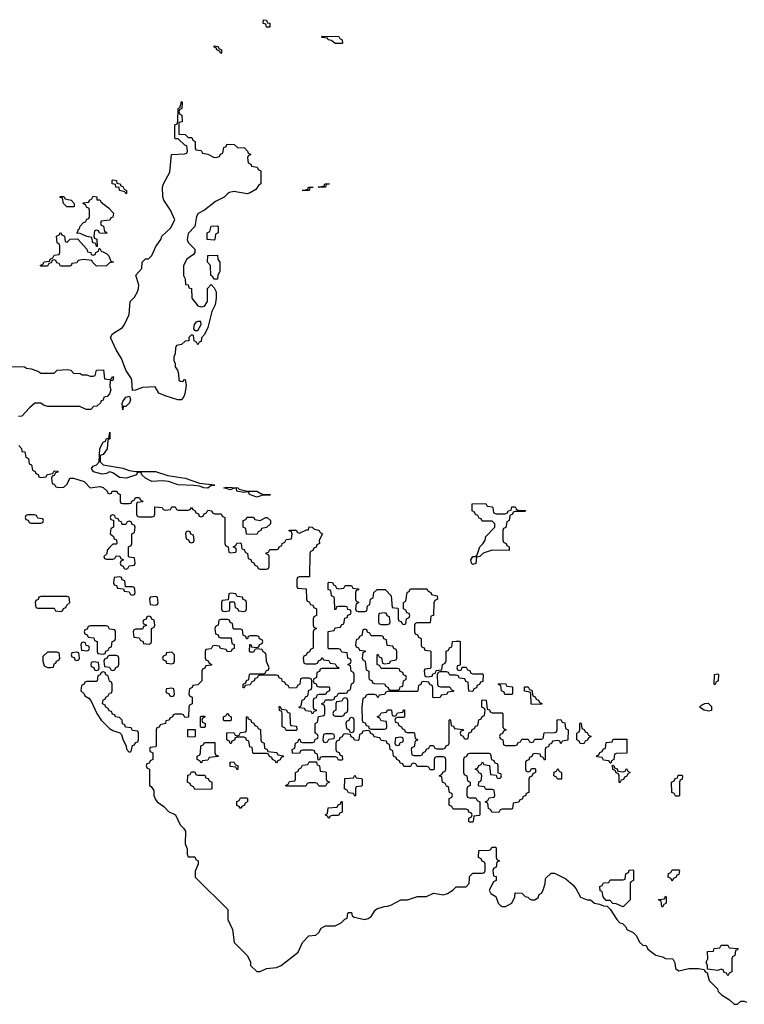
# Model space of a CAD drawing. Header units: inches. Extents: x 2777885 to 2884230, y 684484 to 829189.
# Tile 196 of 239: x 2857420 to 2861851, y 809232 to 815254. Entities that reach past the tile are written whole.
import ezdxf

# ---------------------------------------------------------------- set-up
doc = ezdxf.new("R2010")
doc.units = ezdxf.units.IN
doc.header["$MEASUREMENT"] = 0
for name, color, linetype in [('C8850', 7, 'Continuous'), ('C8851', 7, 'Continuous'), ('C8860', 7, 'Continuous'), ('C8861', 7, 'Continuous')]:
    doc.layers.add(name, color=color, linetype=linetype)

msp = doc.modelspace()

# ---------------------------------------------------------------- linework, layer by layer
at = {"layer": 'C8850', "color": 6}
msp.add_lwpolyline([(2858504.1, 810000), (2858692.7, 809812.7), (2858692, 809750), (2858722, 809690), (2858732, 809610), (2858811.3, 809531.3), (2858831.6, 809491.6), (2858832, 809470), (2858870, 809432), (2858890, 809432), (2858930, 809452), (2858990, 809458), (2859018, 809470), (2859122, 809550), (2859149.1, 809610.9), (2859189, 809651), (2859230, 809654), (2859248.4, 809671.6), (2859263.1, 809696.9), (2859290, 809712), (2859350, 809712), (2859386, 809730), (2859407.3, 809752.7), (2859422, 809758), (2859426, 809790), (2859430, 809794), (2859450, 809794), (2859452.7, 809772.7), (2859464.7, 809764.7), (2859530, 809751), (2859550, 809756), (2859568.7, 809770), (2859592.9, 809807.1), (2859604.7, 809815.3), (2859648.9, 809831.1), (2859670, 809831.3), (2859690, 809838), (2859750, 809871.3), (2859791.6, 809871.6), (2859851.6, 809891.6), (2859908.4, 809891.6), (2859950, 809912), (2860000, 809902.6)], dxfattribs=at)
at = {"layer": 'C8851', "color": 6}
for points in [[(2858950, 815208.7), (2858929.3, 815209.3), (2858926, 815226), (2858908, 815230), (2858910, 815254), (2858930, 815251.3), (2858934, 815234), (2858950, 815232)], [(2859390, 815108), (2859348.9, 815108.9), (2859327.3, 815127.3), (2859306, 815130), (2859302, 815142), (2859270, 815146), (2859266, 815150), (2859270, 815154), (2859371.1, 815151.1), (2859378, 815138), (2859392, 815130), (2859394, 815110)], [(2858650, 815048), (2858642, 815062), (2858626, 815070), (2858622, 815082), (2858610, 815086), (2858610, 815094), (2858634, 815090), (2858638, 815078), (2858654, 815070), (2858654, 815050)], [(2858610, 814412), (2858627.3, 814412.7), (2858642, 814418), (2858648, 814432), (2858662, 814438), (2858668.4, 814471.6), (2858682, 814478), (2858687.3, 814492.7), (2858731.6, 814491.6), (2858752.7, 814472.7), (2858794, 814470), (2858814, 814450), (2858818, 814438), (2858834, 814430), (2858818, 814422), (2858814, 814410), (2858818, 814378), (2858834, 814370), (2858838, 814358), (2858871.6, 814351.6), (2858878, 814338), (2858894, 814330), (2858894, 814250), (2858879.6, 814240.4), (2858863.6, 814216.4), (2858830, 814195.3), (2858810, 814189.3), (2858730, 814202.7), (2858703.8, 814196.2), (2858690, 814189.2), (2858670, 814169), (2858617.5, 814142.5), (2858550.3, 814089.7), (2858510.5, 814069.5), (2858501, 814050), (2858490.7, 813989.3), (2858450, 813946), (2858444.7, 813910), (2858450.7, 813890.7), (2858491, 813850), (2858491.3, 813830), (2858482, 813818), (2858442, 813790), (2858422, 813750), (2858422, 813690), (2858431.3, 813670), (2858434, 813634), (2858450, 813632), (2858454, 813614), (2858471.3, 813610), (2858472, 813550), (2858510, 813504.7), (2858530, 813498), (2858550, 813502), (2858568.7, 813530), (2858569, 813610), (2858590, 813634), (2858610, 813614), (2858621, 813590), (2858621, 813550), (2858614.8, 813510), (2858594, 813470), (2858570.9, 813370.9), (2858550, 813328), (2858531.3, 813308.7), (2858530, 813286), (2858518, 813282), (2858510, 813266), (2858502, 813282), (2858486, 813290), (2858482, 813322), (2858470, 813326), (2858454, 813310), (2858454, 813290), (2858432.7, 813287.3), (2858410, 813268), (2858378, 813262), (2858372.7, 813247.3), (2858371.6, 813211.6), (2858362, 813190), (2858362, 813170), (2858370.9, 813150.9), (2858371.3, 813130), (2858384.7, 813110), (2858392, 813088), (2858394, 813050), (2858403.6, 813043.6), (2858418, 813042), (2858427.3, 813052.7), (2858432.7, 813052.7), (2858438, 813018), (2858430, 812966), (2858424.7, 812950), (2858410, 812929.6), (2858388, 812930), (2858310, 812952.7), (2858270, 812969.3), (2858248, 813008), (2858170, 813003.7), (2858128, 812988), (2858110, 812986), (2858106, 813050), (2858101.5, 813061.5), (2858069.5, 813109.5), (2858042, 813182), (2858010, 813234), (2857976, 813310), (2857987.2, 813332.8), (2858047.9, 813372.1), (2858060.9, 813390), (2858089.2, 813450), (2858095.3, 813530), (2858122.7, 813557.3), (2858141.2, 813590), (2858146, 813610), (2858149.2, 813630), (2858129.5, 813690.5), (2858167.3, 813732.7), (2858168.7, 813771.3), (2858189.1, 813790.9), (2858208, 813792), (2858228.4, 813811.6), (2858252.5, 813867.5), (2858284, 813910), (2858289.4, 813930.6), (2858341.2, 813978.8), (2858369, 814030), (2858341.2, 814090), (2858302, 814150), (2858295.3, 814170), (2858294, 814230), (2858299, 814250), (2858338, 814322), (2858348, 814430), (2858427.3, 814432.7), (2858442, 814438), (2858446, 814450), (2858442, 814482), (2858430, 814486), (2858390, 814526), (2858370, 814526), (2858368, 814530), (2858368, 814610), (2858382, 814618), (2858388, 814632), (2858388.7, 814710), (2858402, 814718), (2858410, 814754), (2858414, 814750), (2858411.3, 814710), (2858398, 814702), (2858394, 814690), (2858398, 814678), (2858412, 814670), (2858414, 814630), (2858394, 814626), (2858394, 814554), (2858431.3, 814551.3), (2858450, 814534), (2858472.7, 814532.7), (2858478, 814518), (2858494, 814510), (2858494, 814470), (2858498, 814458), (2858530, 814454), (2858538, 814438), (2858570, 814432)], [(2858070, 814188), (2858062, 814202), (2858029.3, 814209.3), (2858027.3, 814227.3), (2858008, 814230), (2858006, 814246), (2857986, 814250), (2857986, 814270), (2857990, 814274), (2858012, 814270), (2858014, 814254), (2858034, 814250), (2858038, 814238), (2858050, 814234), (2858058, 814218), (2858074, 814210), (2858074, 814190)], [(2859290, 814229.5), (2859246, 814230), (2859282, 814238), (2859286, 814250), (2859314, 814250), (2859294, 814246)], [(2859190, 814209.3), (2859148, 814210), (2859182, 814218), (2859186, 814230), (2859214, 814230), (2859194, 814226)], [(2857750, 814108.7), (2857708, 814110), (2857688, 814130), (2857682, 814162), (2857667.3, 814167.3), (2857667.3, 814172.7), (2857690, 814172), (2857698, 814158), (2857734, 814150), (2857754, 814130), (2857754, 814110)], [(2857950, 813946), (2857908, 813948), (2857902, 813962), (2857890, 813966), (2857878, 813962), (2857874, 813930), (2857878, 813918), (2857891.3, 813911.3), (2857894, 813866), (2857890, 813866), (2857886, 813886), (2857868, 813890), (2857862, 813922), (2857830, 813928), (2857790, 813946), (2857768.4, 813948.4), (2857778, 813962), (2857778, 813970), (2857785.2, 813974.8), (2857790, 813991.3), (2857810, 814014), (2857822, 814018), (2857830, 814034), (2857842, 814038), (2857846, 814050), (2857846, 814090), (2857842, 814102), (2857830, 814106), (2857822, 814122), (2857806, 814130), (2857810, 814134), (2857842, 814138), (2857846, 814150), (2857862, 814158), (2857870, 814174), (2857890.7, 814170.7), (2857892.7, 814152.7), (2857910, 814151.3), (2857918, 814138), (2857963.6, 814103.6), (2857994, 814070), (2857990, 814046), (2857978, 814042), (2857971.6, 814028.4), (2857918, 814022), (2857914, 814010), (2857918, 813998), (2857932, 813992), (2857938, 813958), (2857950, 813954)], [(2858610, 813906), (2858566, 813910), (2858566, 813950), (2858582, 813958), (2858590, 813992), (2858630, 813994), (2858634, 813990), (2858634, 813950), (2858618, 813942), (2858614, 813910)], [(2857710, 813894), (2857728, 813912), (2857772.7, 813912.7), (2857831.1, 813851.1), (2857834, 813834), (2857854, 813830), (2857858, 813818), (2857870, 813814), (2857882, 813818), (2857886, 813830), (2857902, 813838), (2857906, 813854), (2857910, 813854), (2857918, 813838), (2857950, 813824.7), (2857964.7, 813810), (2857978, 813778), (2857994, 813770), (2857970, 813766), (2857950, 813748), (2857890, 813746), (2857866, 813770), (2857862, 813782), (2857810, 813788), (2857778, 813782), (2857770, 813766), (2857738, 813762), (2857734, 813750), (2857727.3, 813747.3), (2857670, 813746), (2857662, 813762), (2857647.3, 813767.3), (2857642, 813782), (2857630, 813786), (2857618, 813782), (2857612.7, 813767.3), (2857598, 813762), (2857590, 813746), (2857550, 813746), (2857546, 813750), (2857562, 813758), (2857570, 813774), (2857602, 813778), (2857606, 813790), (2857622, 813798), (2857630, 813814), (2857662, 813818), (2857666, 813830), (2857666, 813870), (2857662, 813882), (2857648.4, 813888.4), (2857646, 813930), (2857662, 813938), (2857670, 813952), (2857678, 813938), (2857694, 813930), (2857698, 813898)], [(2858607.3, 813667.3), (2858602, 813682), (2858588, 813690), (2858586, 813750), (2858568.7, 813771.3), (2858570, 813812), (2858630, 813814), (2858631.3, 813790), (2858644.7, 813770), (2858643.6, 813716.4), (2858631, 813689), (2858630, 813668)], [(2858510, 813408.7), (2858496.9, 813403.1), (2858487.3, 813390), (2858483.6, 813363.6), (2858490, 813354), (2858510, 813354), (2858528.7, 813390), (2858527.3, 813407.3)], [(2858050, 812868.7), (2858046.6, 812906.6), (2858050, 812918), (2858070, 812944.7), (2858091.6, 812951.6), (2858098, 812930), (2858091, 812910), (2858070, 812888.7), (2858052.7, 812887.3)], [(2858570, 812389.4), (2858546, 812390), (2858520.4, 812400.4), (2858485.2, 812405.2), (2858390, 812409.6), (2858329.6, 812429.6), (2858293.2, 812433.2), (2858228, 812430), (2858189, 812450), (2858166, 812470), (2858162, 812482), (2858150, 812486), (2858138, 812482), (2858134, 812470), (2858074, 812450), (2858030, 812454), (2857990, 812482), (2857970, 812488.7), (2857950, 812478), (2857924.7, 812475.3), (2857870.7, 812489.3), (2857859.3, 812510), (2857870, 812522.8), (2857889.2, 812530.8), (2857906, 812550), (2857910, 812631.3), (2857930, 812670.7), (2857944.7, 812675.3), (2857950, 812692), (2857966, 812694), (2857971.6, 812731.6), (2857970.6, 812690), (2857958, 812682), (2857954.8, 812630), (2857930, 812595.3), (2857912, 812588), (2857912, 812550), (2857930, 812532), (2858050.4, 812510.4), (2858090, 812496), (2858130, 812490.8), (2858250, 812490.5), (2858326.4, 812466.4), (2858432, 812450), (2858519.6, 812419.6), (2858614, 812410), (2858610, 812406), (2858590, 812406)], [(2858870, 812334), (2858826, 812350), (2858822, 812362), (2858810, 812366), (2858790, 812362), (2858748, 812370), (2858746, 812386), (2858730, 812388), (2858710, 812378), (2858668, 812390), (2858685.2, 812394.8), (2858754, 812390), (2858762, 812382), (2858810, 812370.8), (2858870, 812370.4), (2858895.3, 812355.3), (2858910.8, 812350.8), (2858954, 812350), (2858950, 812346), (2858906, 812346)], [(2857510, 812226), (2857470, 812226), (2857458, 812222), (2857454, 812210), (2857458, 812198), (2857472.7, 812192.7), (2857478, 812178), (2857490, 812174), (2857550, 812174), (2857562, 812178), (2857566, 812190), (2857562, 812202), (2857530, 812206), (2857522, 812222)], [(2857990, 812226), (2857978, 812222), (2857974, 812210), (2857978, 812198), (2857994, 812194), (2857994, 812150), (2857978, 812142), (2857974, 812110), (2857992.7, 812092.7), (2857998, 812078), (2858012.7, 812072.7), (2858014, 812050), (2858010, 812046), (2857990, 812046), (2857970, 812026), (2857954, 812010), (2857952.7, 811987.3), (2857934, 811970), (2857938, 811958), (2857950, 811954), (2857990, 811954), (2858002, 811958), (2858010, 811974), (2858032.7, 811972.7), (2858038, 811958), (2858054, 811950), (2858038, 811942), (2858034, 811930), (2858038, 811918), (2858052.7, 811912.7), (2858058, 811898), (2858070, 811894), (2858082, 811898), (2858090, 811914), (2858122, 811918), (2858126, 811930), (2858122, 811962), (2858090, 811966), (2858086, 811970), (2858086, 812030), (2858102, 812038), (2858106, 812050), (2858106, 812110), (2858122, 812118), (2858126, 812150), (2858122, 812162), (2858107.3, 812167.3), (2858102, 812182), (2858090, 812186), (2858078, 812182), (2858070, 812166), (2858047.3, 812167.3), (2858042, 812182), (2858027.3, 812187.3), (2858022, 812202), (2858006, 812206), (2858002, 812222)], [(2858890, 812192), (2858926, 812210), (2858934, 812210), (2858954, 812190), (2858954, 812170), (2858930, 812148), (2858898, 812142), (2858894, 812130), (2858878, 812122), (2858870, 812106), (2858807.3, 812107.3), (2858802, 812142), (2858786, 812150), (2858786, 812190), (2858802, 812198), (2858810, 812212), (2858850, 812211.3), (2858858, 812198)], [(2858450, 812126), (2858438, 812122), (2858434, 812110), (2858438, 812078), (2858452.7, 812072.7), (2858458, 812058), (2858470, 812054), (2858482, 812058), (2858486, 812070), (2858482, 812102), (2858467.3, 812107.3), (2858462, 812122)], [(2858030, 811846), (2857998, 811842), (2857994, 811810), (2857998, 811798), (2858012.7, 811792.7), (2858018, 811778), (2858054, 811774), (2858058, 811758), (2858090, 811754), (2858098, 811738), (2858110, 811734), (2858122, 811738), (2858126, 811750), (2858122, 811782), (2858110, 811786), (2858066, 811786), (2858062, 811822), (2858047.3, 811827.3), (2858042, 811842)], [(2857710, 811726), (2857550, 811726), (2857538, 811722), (2857532.7, 811707.3), (2857518, 811702), (2857514, 811690), (2857518, 811658), (2857530, 811654), (2857630, 811654), (2857638, 811638), (2857670, 811634), (2857682, 811638), (2857687.3, 811652.7), (2857702, 811658), (2857707.3, 811672.7), (2857726, 811690), (2857722, 811722)], [(2858250, 811726), (2858218, 811722), (2858214, 811710), (2858218, 811678), (2858250, 811674), (2858262, 811678), (2858266, 811690), (2858262, 811722)], [(2858710, 811746), (2858698, 811742), (2858694, 811706), (2858658, 811702), (2858654, 811690), (2858654, 811650), (2858658, 811638), (2858670, 811634), (2858702, 811638), (2858706, 811650), (2858706, 811694), (2858730, 811694), (2858734, 811690), (2858738, 811658), (2858752.7, 811652.7), (2858758, 811638), (2858790, 811634), (2858802, 811638), (2858806, 811650), (2858806, 811690), (2858802, 811702), (2858787.3, 811707.3), (2858782, 811722), (2858750, 811726), (2858742, 811742)], [(2858210, 811606), (2858198, 811602), (2858192.7, 811587.3), (2858178, 811582), (2858174, 811570), (2858178, 811558), (2858192.7, 811552.7), (2858192.7, 811547.3), (2858178, 811542), (2858170, 811526), (2858130, 811526), (2858118, 811522), (2858114, 811510), (2858118, 811478), (2858150, 811474), (2858158, 811458), (2858172.7, 811452.7), (2858178, 811438), (2858210, 811434), (2858222, 811438), (2858226, 811450), (2858226, 811530), (2858242, 811538), (2858246, 811550), (2858242, 811582), (2858227.3, 811587.3), (2858222, 811602)], [(2859650, 811626), (2859618, 811622), (2859614, 811610), (2859614, 811570), (2859618, 811558), (2859630, 811554), (2859670, 811554), (2859682, 811558), (2859686, 811570), (2859682, 811602), (2859667.3, 811607.3), (2859662, 811622)], [(2857950, 811546), (2857850, 811546), (2857838, 811542), (2857832.7, 811527.3), (2857818, 811522), (2857814, 811510), (2857818, 811498), (2857832.7, 811492.7), (2857838, 811478), (2857872.7, 811472.7), (2857878, 811458), (2857894, 811450), (2857894, 811390), (2857898, 811378), (2857930, 811374), (2857942, 811378), (2857947.3, 811392.7), (2857962, 811398), (2857970, 811414), (2857982, 811418), (2857986, 811450), (2858002, 811458), (2858006, 811470), (2858006, 811510), (2858002, 811522), (2857970, 811526), (2857962, 811542)], [(2859530, 811526), (2859518, 811522), (2859512.7, 811487.3), (2859498, 811482), (2859492.7, 811467.3), (2859478, 811462), (2859474, 811430), (2859478, 811418), (2859492.7, 811412.7), (2859498, 811398), (2859530, 811394), (2859534, 811390), (2859518, 811382), (2859514, 811350), (2859518, 811338), (2859531.6, 811331.6), (2859538, 811278), (2859554, 811270), (2859554, 811230), (2859558, 811218), (2859572.7, 811212.7), (2859578, 811198), (2859590, 811194), (2859651.6, 811191.6), (2859658, 811178), (2859674, 811170), (2859678, 811158), (2859690, 811154), (2859730, 811154), (2859742, 811158), (2859747.3, 811172.7), (2859762, 811178), (2859766, 811210), (2859782, 811218), (2859786, 811230), (2859782, 811242), (2859767.3, 811247.3), (2859762, 811262), (2859747.3, 811267.3), (2859742, 811282), (2859730, 811286), (2859630, 811286), (2859622, 811302), (2859606, 811310), (2859606, 811370), (2859610, 811374), (2859618, 811358), (2859631.6, 811351.6), (2859638, 811318), (2859650, 811314), (2859682, 811318), (2859690, 811332), (2859722, 811338), (2859726, 811350), (2859726, 811390), (2859722, 811402), (2859708, 811408), (2859702, 811422), (2859667.3, 811427.3), (2859662, 811462), (2859647.3, 811467.3), (2859642, 811482), (2859630, 811486), (2859570, 811486), (2859562, 811502), (2859547.3, 811507.3), (2859542, 811522)], [(2857810, 811446), (2857798, 811442), (2857794, 811430), (2857798, 811398), (2857830, 811394), (2857842, 811398), (2857846, 811410), (2857842, 811422), (2857827.3, 811427.3), (2857822, 811442)], [(2857650, 811386), (2857590, 811386), (2857561, 811359), (2857561, 811330), (2857570, 811302), (2857590, 811292), (2857610, 811292), (2857626, 811294), (2857630, 811314), (2857642, 811318), (2857646, 811330), (2857662, 811338), (2857666, 811350), (2857662, 811382)], [(2857770, 811386), (2857738, 811382), (2857734, 811370), (2857738, 811358), (2857752.7, 811352.7), (2857758, 811338), (2857770, 811334), (2857782, 811338), (2857786, 811350), (2857782, 811382)], [(2858010, 811366), (2857970, 811366), (2857958, 811362), (2857952.7, 811347.3), (2857938, 811342), (2857934, 811330), (2857938, 811298), (2857970, 811294), (2857978, 811278), (2857990, 811274), (2858002, 811278), (2858007.3, 811292.7), (2858022, 811298), (2858026, 811310), (2858026, 811350), (2858022, 811362)], [(2858350, 811386), (2858318, 811382), (2858312.7, 811367.3), (2858298, 811362), (2858294, 811350), (2858298, 811338), (2858312.7, 811332.7), (2858318, 811318), (2858350, 811314), (2858362, 811318), (2858366, 811330), (2858366, 811370)], [(2857870, 811326), (2857858, 811322), (2857854, 811310), (2857858, 811298), (2857872.7, 811292.7), (2857878, 811278), (2857890, 811274), (2857902, 811278), (2857906, 811290), (2857902, 811322)], [(2857930, 811266), (2857918, 811262), (2857912.7, 811247.3), (2857898, 811242), (2857894, 811210), (2857890, 811206), (2857830, 811206), (2857818, 811202), (2857814, 811190), (2857798, 811182), (2857794, 811150), (2857814, 811130), (2857818, 811118), (2857843.6, 811103.6), (2857854, 811090), (2857892, 811010), (2857918, 810970), (2857970, 810918), (2857990, 810906), (2858032, 810892), (2858042, 810882), (2858050, 810854), (2858071.6, 810811.6), (2858072.7, 810792.7), (2858090, 810774), (2858102, 810778), (2858110, 810814), (2858122, 810818), (2858127.3, 810832.7), (2858142, 810838), (2858146, 810850), (2858146, 810890), (2858142, 810902), (2858110, 810906), (2858102, 810922), (2858067.3, 810927.3), (2858062, 810942), (2858048.4, 810948.4), (2858046, 810970), (2858030, 810986), (2858006, 810990), (2858002, 811002), (2857987.3, 811007.3), (2857982, 811022), (2857967.3, 811027.3), (2857962, 811042), (2857946, 811050), (2857942, 811062), (2857926, 811070), (2857930, 811094), (2857942, 811098), (2857946, 811110), (2857962, 811118), (2857970, 811134), (2857982, 811138), (2857986, 811150), (2857986, 811190), (2857982, 811202), (2857968.4, 811208.4), (2857962, 811242), (2857947.3, 811247.3), (2857942, 811262)], [(2858350, 811166), (2858318, 811162), (2858314, 811150), (2858318, 811138), (2858332.7, 811132.7), (2858338, 811118), (2858350, 811114), (2858362, 811118), (2858366, 811130), (2858362, 811162)], [(2859410, 811106), (2859398, 811102), (2859390, 811086), (2859358, 811082), (2859354, 811070), (2859354, 811030), (2859338, 811022), (2859334, 811010), (2859338, 810998), (2859350, 810994), (2859390, 810994), (2859402, 810998), (2859407.3, 811012.7), (2859422, 811018), (2859426, 811030), (2859426, 811090), (2859422, 811102)], [(2859050, 810906), (2859042, 810922), (2859026, 810930), (2859026, 811010), (2859022, 811022), (2859008.4, 811028.4), (2859006, 811054), (2859012.7, 811052.7), (2859018, 811038), (2859050, 811034), (2859058, 811018), (2859072.7, 811012.7), (2859074, 810950), (2859078, 810938), (2859112.7, 810932.7), (2859114, 810910), (2859110, 810906)], [(2858530, 810926), (2858526, 810930), (2858526, 810990), (2858530, 810994), (2858550, 810994), (2858554, 810990), (2858538, 810982), (2858534, 810970), (2858538, 810958), (2858554, 810950), (2858554, 810930), (2858550, 810926)], [(2858670, 810966), (2858666, 810970), (2858666, 810990), (2858682, 810998), (2858688.4, 811011.6), (2858694, 811010), (2858698, 810998), (2858714, 810990), (2858714, 810970), (2858710, 810966)], [(2858990, 810706), (2858982, 810722), (2858966, 810730), (2858962, 810742), (2858947.3, 810747.3), (2858942, 810762), (2858930, 810766), (2858850, 810766), (2858846, 810770), (2858842, 810802), (2858827.3, 810807.3), (2858822, 810842), (2858807.3, 810847.3), (2858802, 810862), (2858790, 810866), (2858750, 810866), (2858738, 810862), (2858732.7, 810847.3), (2858718, 810842), (2858712.7, 810827.3), (2858707.3, 810827.3), (2858702, 810842), (2858686, 810850), (2858687.3, 810892.7), (2858730, 810894), (2858738, 810878), (2858750, 810874), (2858762, 810878), (2858770, 810894), (2858802, 810898), (2858806, 810910), (2858806, 810990), (2858812.7, 810992.7), (2858818, 810978), (2858832.7, 810972.7), (2858838, 810958), (2858852, 810952), (2858858, 810938), (2858872, 810932), (2858878, 810918), (2858892.7, 810912.7), (2858894, 810850), (2858898, 810838), (2858914, 810830), (2858918, 810798), (2858934, 810790), (2858938, 810778), (2858991.6, 810771.6), (2858998, 810758), (2859032.7, 810752.7), (2859030, 810746), (2859018, 810742), (2859012.7, 810727.3), (2858998, 810722)], [(2859450, 810986), (2859438, 810982), (2859432.7, 810967.3), (2859418, 810962), (2859414, 810950), (2859418, 810918), (2859432.7, 810912.7), (2859438, 810898), (2859450, 810894), (2859462, 810898), (2859466, 810910), (2859466, 810970), (2859462, 810982)], [(2858490, 810866), (2858448.7, 810868.7), (2858447.3, 810912.7), (2858492.7, 810912.7), (2858494, 810870)], [(2859330, 810886), (2859290, 810886), (2859278, 810882), (2859274, 810850), (2859278, 810838), (2859290, 810834), (2859302, 810838), (2859310, 810854), (2859342, 810858), (2859346, 810870), (2859342, 810882)], [(2859750, 810866), (2859718, 810862), (2859714, 810830), (2859718, 810818), (2859730, 810814), (2859742, 810818), (2859747.3, 810832.7), (2859762, 810838), (2859766, 810850), (2859762, 810862)], [(2858530, 810706), (2858522, 810722), (2858506, 810730), (2858506, 810750), (2858522, 810758), (2858526, 810770), (2858527.3, 810812.7), (2858542, 810818), (2858550, 810834), (2858612.7, 810832.7), (2858614, 810770), (2858618, 810758), (2858632.7, 810752.7), (2858632.7, 810747.3), (2858578, 810742), (2858570, 810726), (2858538, 810722)], [(2858750, 810666), (2858742, 810682), (2858707.3, 810687.3), (2858707.3, 810712.7), (2858730, 810714), (2858738, 810698), (2858754, 810690), (2858754, 810670)], [(2859250, 810566), (2859242, 810582), (2859230, 810586), (2859190, 810586), (2859178, 810582), (2859170, 810566), (2859050, 810566), (2859046, 810570), (2859062, 810578), (2859070, 810594), (2859102, 810598), (2859106, 810610), (2859106, 810650), (2859122, 810658), (2859126, 810670), (2859142, 810678), (2859150, 810694), (2859182, 810698), (2859190, 810714), (2859234, 810714), (2859238, 810698), (2859254, 810690), (2859258, 810658), (2859290, 810654), (2859294, 810650), (2859294, 810610), (2859298, 810598), (2859314, 810590), (2859298, 810582), (2859290, 810566)], [(2858490, 810546), (2858482, 810562), (2858466, 810570), (2858462, 810582), (2858446, 810590), (2858447.3, 810632.7), (2858462, 810638), (2858470, 810654), (2858490, 810654), (2858498, 810638), (2858510, 810634), (2858552.7, 810632.7), (2858558, 810618), (2858572.7, 810612.7), (2858578, 810598), (2858594, 810590), (2858594, 810550), (2858590, 810548)], [(2859470, 810506), (2859462, 810522), (2859430, 810526), (2859422, 810542), (2859406, 810550), (2859407.3, 810612.7), (2859462, 810618), (2859470, 810634), (2859478, 810618), (2859510, 810614), (2859514, 810610), (2859514, 810570), (2859510, 810566), (2859478, 810562), (2859474, 810550), (2859474, 810510)], [(2858770, 810428.7), (2858762, 810442), (2858748.4, 810448.4), (2858748.4, 810471.6), (2858762, 810478), (2858770, 810494), (2858810, 810494), (2858814, 810490), (2858814, 810470), (2858798, 810462), (2858794, 810450), (2858778, 810442)], [(2859310, 810368), (2859302, 810382), (2859288, 810390), (2859302, 810398), (2859307.3, 810432.7), (2859362, 810438), (2859367.3, 810452.7), (2859382, 810458), (2859386, 810470), (2859392.7, 810472.7), (2859392.7, 810407.3), (2859378, 810402), (2859370, 810386), (2859330, 810386), (2859318, 810382)]]:
    msp.add_lwpolyline(points, close=True, dxfattribs=at)
for points in [[(2857352, 813132), (2857450, 813131), (2857462, 813122), (2857490, 813118.8), (2857530, 813104.7), (2857550, 813091.3), (2857630, 813092), (2857649.3, 813110.7), (2857710, 813114.8), (2857732, 813110), (2857750, 813092), (2857790, 813091), (2857802, 813082), (2857830, 813082), (2857850, 813074), (2857870, 813074), (2857882, 813078), (2857890, 813111.3), (2857932, 813112), (2857938, 813058), (2857970, 813054), (2857982, 813058), (2857988, 813072), (2857994, 813070), (2857990, 813048), (2857974, 813046), (2857971.3, 813010), (2857978, 812990), (2857970, 812966), (2857954, 812950), (2857934, 812946), (2857930, 812926), (2857918, 812922), (2857914, 812910), (2857892, 812890), (2857872, 812888), (2857854, 812870), (2857826, 812870), (2857788.4, 812888.4), (2857591.6, 812888.4), (2857570, 812895.3), (2857550, 812908.7), (2857511.6, 812908.4), (2857479.6, 812880.4), (2857434, 812830), (2857412.7, 812827.3)], [(2857414, 812650), (2857431.6, 812631.6), (2857434, 812614), (2857452, 812610), (2857458, 812578), (2857474, 812570), (2857478, 812538), (2857491.6, 812531.6), (2857498, 812498), (2857514, 812490), (2857518, 812478), (2857532.7, 812472.7), (2857538, 812458), (2857550, 812454), (2857582, 812458), (2857587.3, 812472.7), (2857622, 812478), (2857630, 812494), (2857652.7, 812492.7), (2857652.7, 812487.3), (2857638, 812482), (2857630, 812466), (2857618, 812462), (2857614, 812450), (2857618, 812418), (2857632, 812412), (2857638, 812398), (2857652.7, 812392.7), (2857690, 812394), (2857710, 812414), (2857726, 812450), (2857749.1, 812450.9), (2857814.8, 812430), (2857851, 812391), (2857910, 812398), (2857930, 812392), (2857954, 812370), (2857958, 812358), (2857970, 812354), (2857982, 812358), (2857986, 812370), (2858014, 812370), (2858018, 812358), (2858034, 812350), (2858034, 812310), (2858038, 812298), (2858050, 812294), (2858090, 812294), (2858102, 812298), (2858106, 812310), (2858122, 812318), (2858127.3, 812332.7), (2858150, 812332), (2858158, 812318), (2858174, 812310), (2858170, 812306), (2858138, 812302), (2858134, 812290), (2858134, 812230), (2858138, 812218), (2858150, 812214), (2858230, 812214), (2858242, 812218), (2858246, 812230), (2858246, 812274), (2858291.1, 812271.1), (2858298, 812258), (2858310, 812254), (2858342, 812258), (2858350, 812274), (2858370, 812274), (2858378, 812258), (2858390, 812254), (2858450, 812254), (2858462, 812258), (2858470, 812271.3), (2858478, 812258), (2858494, 812250), (2858498, 812238), (2858512.7, 812232.7), (2858518, 812218), (2858530, 812214), (2858542, 812218), (2858547.3, 812232.7), (2858562, 812238), (2858570, 812254), (2858594, 812250), (2858598, 812238), (2858612.7, 812232.7), (2858652, 812232), (2858658, 812218), (2858674, 812210), (2858674, 812050), (2858678, 812038), (2858694, 812030), (2858698, 811998), (2858710, 811994), (2858742, 811998), (2858746, 812010), (2858742, 812022), (2858726, 812030), (2858742, 812038), (2858747.3, 812052.7), (2858770, 812054), (2858774, 812050), (2858778, 812018), (2858792.7, 812012.7), (2858798, 811998), (2858814, 811990), (2858818, 811958), (2858832.7, 811952.7), (2858838, 811938), (2858852.7, 811932.7), (2858858, 811918), (2858872, 811912), (2858878, 811898), (2858890, 811894), (2858930, 811894), (2858942, 811898), (2858946, 811910), (2858946, 811970), (2858942, 811982), (2858927.3, 811987.3), (2858927.3, 811992.7), (2858942, 811998), (2858950, 812014), (2858990, 812014), (2859002, 812018), (2859006, 812030), (2859022, 812038), (2859026, 812050), (2859042, 812058), (2859050, 812074), (2859082, 812078), (2859086, 812110), (2859082, 812122), (2859067.3, 812127.3), (2859068, 812132), (2859111.1, 812131.1), (2859118, 812118), (2859130, 812114), (2859174, 812134), (2859186, 812134), (2859190, 812152), (2859208.9, 812151.1), (2859219.6, 812139.6), (2859251, 812130), (2859256.9, 812116.9), (2859270.8, 812110), (2859252, 812070), (2859254, 812050), (2859238, 812042), (2859232.7, 812027.3), (2859218, 812022), (2859212.7, 812007.3), (2859198, 812002), (2859194, 811990), (2859192.7, 811847.3), (2859130, 811846), (2859118, 811842), (2859114, 811830), (2859114, 811790), (2859118, 811778), (2859172.7, 811772.7), (2859174, 811710), (2859178, 811698), (2859190, 811694), (2859198, 811678), (2859212.7, 811672.7), (2859218, 811658), (2859234, 811650), (2859234, 811610), (2859218, 811602), (2859214, 811590), (2859214, 811550), (2859218, 811538), (2859234, 811530), (2859218, 811522), (2859214, 811510), (2859214, 811410), (2859198, 811402), (2859192.7, 811387.3), (2859178, 811382), (2859172.7, 811367.3), (2859158, 811362), (2859154, 811350), (2859158, 811318), (2859170, 811314), (2859230, 811314), (2859242, 811318), (2859247.3, 811332.7), (2859262, 811338), (2859270, 811354), (2859278, 811338), (2859310, 811334), (2859318, 811318), (2859350, 811314), (2859358, 811298), (2859374, 811290), (2859370, 811286), (2859270, 811286), (2859258, 811282), (2859252.7, 811267.3), (2859238, 811262), (2859234, 811230), (2859218, 811222), (2859214, 811210), (2859218, 811198), (2859232.7, 811192.7), (2859238, 811178), (2859250, 811174), (2859310, 811174), (2859314, 811170), (2859314, 811150), (2859298, 811142), (2859290, 811126), (2859250, 811126), (2859238, 811122), (2859232.7, 811107.3), (2859218, 811102), (2859214, 811090), (2859214, 811050), (2859218, 811038), (2859232.7, 811032.7), (2859232.7, 811027.3), (2859218, 811022), (2859210, 811006), (2859202, 811022), (2859170, 811026), (2859162, 811042), (2859130, 811046), (2859126, 811050), (2859142, 811058), (2859147.3, 811092.7), (2859162, 811098), (2859167.3, 811112.7), (2859182, 811118), (2859187.3, 811152.7), (2859202, 811158), (2859206, 811170), (2859206, 811210), (2859202, 811222), (2859190, 811226), (2859150, 811226), (2859138, 811222), (2859134, 811190), (2859118, 811182), (2859112.7, 811167.3), (2859070, 811166), (2859062, 811182), (2859047.3, 811187.3), (2859042, 811202), (2859027.3, 811207.3), (2859022, 811222), (2859007.3, 811227.3), (2859002, 811242), (2858990, 811246), (2858890, 811246), (2858878, 811242), (2858872, 811228), (2858858, 811222), (2858854, 811210), (2858838, 811202), (2858830, 811186), (2858798, 811182), (2858792.7, 811167.3), (2858787.3, 811167.3), (2858786, 811190), (2858802, 811198), (2858807.3, 811212.7), (2858822, 811218), (2858826, 811250), (2858830, 811254), (2858910, 811254), (2858922, 811258), (2858930, 811274), (2858942, 811278), (2858946, 811290), (2858928.7, 811328.7), (2858927.3, 811367.3), (2858922, 811382), (2858908, 811388), (2858902, 811402), (2858870, 811406), (2858858, 811402), (2858850, 811386), (2858830, 811386), (2858826, 811390), (2858827.3, 811432.7), (2858832.7, 811432.7), (2858838, 811418), (2858870, 811414), (2858882, 811418), (2858887.3, 811432.7), (2858902, 811438), (2858906, 811450), (2858902, 811462), (2858887.3, 811467.3), (2858882, 811482), (2858870, 811486), (2858830, 811486), (2858818, 811482), (2858812.7, 811467.3), (2858807.3, 811467.3), (2858802, 811482), (2858786, 811490), (2858782, 811522), (2858770, 811526), (2858730, 811526), (2858726, 811530), (2858722, 811562), (2858707.3, 811567.3), (2858702, 811582), (2858690, 811586), (2858650, 811586), (2858638, 811582), (2858634, 811550), (2858618, 811542), (2858614, 811530), (2858618, 811498), (2858632.7, 811492.7), (2858638, 811478), (2858650, 811474), (2858712.7, 811472.7), (2858718, 811438), (2858731.6, 811431.6), (2858731.6, 811408.4), (2858718, 811402), (2858714, 811390), (2858690, 811388.7), (2858682, 811402), (2858647.3, 811407.3), (2858642, 811422), (2858610, 811426), (2858598, 811422), (2858590, 811406), (2858558, 811402), (2858554, 811390), (2858554, 811350), (2858558, 811338), (2858572.7, 811332.7), (2858578, 811318), (2858594, 811310), (2858590, 811306), (2858558, 811302), (2858552.7, 811287.3), (2858538, 811282), (2858534, 811270), (2858534, 811210), (2858510, 811186), (2858478, 811182), (2858474, 811170), (2858458, 811162), (2858454, 811130), (2858458, 811118), (2858474, 811110), (2858474, 811070), (2858458, 811062), (2858454, 811050), (2858452.7, 810987.3), (2858430, 810986), (2858422, 811002), (2858410, 811006), (2858370, 811006), (2858358, 811002), (2858354, 810990), (2858338, 810982), (2858334, 810970), (2858314, 810966), (2858311.1, 810948.9), (2858278, 810942), (2858272.7, 810927.3), (2858258, 810922), (2858254, 810910), (2858254, 810810), (2858250, 810806), (2858218, 810802), (2858214, 810790), (2858218, 810778), (2858234, 810770), (2858234, 810730), (2858218, 810722), (2858212.7, 810707.3), (2858198, 810702), (2858194, 810690), (2858198, 810678), (2858214, 810670), (2858214, 810570), (2858223.6, 810563.6), (2858239.6, 810539.6), (2858241, 810510), (2858250, 810484.7), (2858261, 810470), (2858302, 810442), (2858330, 810411), (2858372, 810390), (2858402, 810330), (2858422, 810310), (2858434, 810290), (2858432.7, 810212.7), (2858443.6, 810183.6), (2858444.7, 810150), (2858450, 810134), (2858490, 810134), (2858498, 810118), (2858512, 810110), (2858511.6, 810088.4), (2858492.7, 810047.3), (2858494, 810010), (2858504.1, 810000)], [(2860000, 810746), (2859970, 810746), (2859958, 810742), (2859954, 810730), (2859954, 810670), (2859950, 810666), (2859930, 810666), (2859922, 810682), (2859910, 810686), (2859850, 810686), (2859842, 810702), (2859830, 810706), (2859818, 810702), (2859810, 810686), (2859770, 810686), (2859762, 810702), (2859747.3, 810707.3), (2859742, 810722), (2859726, 810730), (2859722, 810742), (2859706, 810750), (2859702, 810782), (2859686, 810790), (2859682, 810822), (2859667.3, 810827.3), (2859662, 810842), (2859630, 810846), (2859622, 810862), (2859587.3, 810867.3), (2859582, 810882), (2859567.3, 810887.3), (2859562, 810902), (2859550, 810906), (2859518, 810902), (2859512, 810888), (2859498, 810882), (2859494, 810850), (2859490, 810846), (2859467.3, 810847.3), (2859462, 810862), (2859447.3, 810867.3), (2859442, 810882), (2859410, 810886), (2859398, 810882), (2859392.7, 810867.3), (2859378, 810862), (2859372.7, 810847.3), (2859358, 810842), (2859354, 810830), (2859354, 810790), (2859358, 810778), (2859372.7, 810772.7), (2859378, 810758), (2859392.7, 810752.7), (2859394, 810730), (2859390, 810726), (2859370, 810726), (2859362, 810742), (2859350, 810746), (2859270, 810746), (2859258, 810742), (2859252.7, 810727.3), (2859246, 810726), (2859242, 810762), (2859227.3, 810767.3), (2859222, 810782), (2859210, 810786), (2859150, 810786), (2859138, 810782), (2859130, 810766), (2859087.3, 810767.3), (2859086, 810790), (2859102, 810798), (2859106, 810830), (2859122, 810838), (2859127.3, 810852.7), (2859132.7, 810852.7), (2859138, 810838), (2859150, 810834), (2859210, 810834), (2859222, 810838), (2859227.3, 810852.7), (2859242, 810858), (2859246, 810870), (2859242, 810882), (2859226, 810890), (2859226, 810950), (2859242, 810958), (2859247.3, 810992.7), (2859282, 810998), (2859286, 811010), (2859286, 811050), (2859282, 811062), (2859267.3, 811067.3), (2859267.3, 811072.7), (2859282, 811078), (2859290, 811094), (2859330, 811094), (2859342, 811098), (2859347.3, 811112.7), (2859362, 811118), (2859370, 811134), (2859410, 811134), (2859422, 811138), (2859426, 811150), (2859442, 811158), (2859448.4, 811191.6), (2859462, 811198), (2859466, 811210), (2859466, 811250), (2859462, 811262), (2859446, 811270), (2859442, 811302), (2859426, 811310), (2859442, 811318), (2859446, 811330), (2859442, 811342), (2859426, 811350), (2859422, 811382), (2859390, 811386), (2859382, 811402), (2859370, 811406), (2859310, 811406), (2859306, 811410), (2859307.3, 811512.7), (2859342, 811518), (2859350, 811534), (2859382, 811538), (2859387.3, 811552.7), (2859402, 811558), (2859407.3, 811592.7), (2859422, 811598), (2859427.3, 811612.7), (2859442, 811618), (2859446, 811630), (2859442, 811642), (2859427.3, 811647.3), (2859422, 811662), (2859410, 811666), (2859370, 811666), (2859358, 811662), (2859352.7, 811647.3), (2859347.3, 811647.3), (2859346, 811710), (2859342, 811722), (2859326, 811730), (2859322, 811762), (2859306, 811770), (2859306, 811810), (2859310, 811814), (2859332.7, 811812.7), (2859338, 811798), (2859350, 811794), (2859358, 811778), (2859370, 811774), (2859402, 811778), (2859410, 811794), (2859450, 811794), (2859458, 811778), (2859492.7, 811772.7), (2859492.7, 811767.3), (2859478, 811762), (2859474, 811750), (2859474, 811710), (2859478, 811698), (2859494, 811690), (2859478, 811682), (2859474, 811650), (2859478, 811638), (2859490, 811634), (2859530, 811634), (2859542, 811638), (2859546, 811670), (2859562, 811678), (2859566, 811710), (2859582, 811718), (2859586, 811750), (2859606, 811770), (2859654, 811770), (2859692, 811730), (2859698, 811658), (2859730, 811654), (2859734, 811650), (2859734, 811590), (2859738, 811578), (2859752.7, 811572.7), (2859758, 811558), (2859770, 811554), (2859782, 811558), (2859786, 811590), (2859802, 811598), (2859806, 811610), (2859802, 811622), (2859787.3, 811627.3), (2859782, 811642), (2859766, 811650), (2859766, 811690), (2859782, 811698), (2859788.4, 811751.6), (2859802, 811758), (2859810, 811774), (2859910, 811774), (2859918, 811758), (2859934, 811750), (2859938, 811738), (2859972, 811730), (2859974, 811710), (2859958, 811702), (2859952.7, 811687.3), (2859951.3, 811610), (2859934, 811606), (2859930, 811566), (2859850, 811566), (2859838, 811562), (2859834, 811550), (2859834, 811510), (2859838, 811498), (2859852.7, 811492.7), (2859858, 811478), (2859874, 811470), (2859874, 811430), (2859878, 811418), (2859892.7, 811412.7), (2859898, 811398), (2859930, 811394), (2859934, 811390), (2859934, 811290), (2859930, 811286), (2859898, 811282), (2859894, 811270), (2859898, 811238), (2859910, 811234), (2859942, 811238), (2859947.3, 811252.7), (2859962, 811258), (2859967.3, 811272.7), (2860000, 811277.7)], [(2860000, 811266), (2859990, 811266), (2859978, 811262), (2859972.7, 811247.3), (2859974, 811190), (2859978, 811178), (2859992.7, 811172.7), (2860000, 811172.8)], [(2860000, 811122.3), (2859998, 811122), (2859991.6, 811108.4), (2859950, 811106), (2859946, 811110), (2859946, 811170), (2859942, 811182), (2859927.3, 811187.3), (2859922, 811202), (2859890, 811206), (2859878, 811202), (2859872.7, 811187.3), (2859858, 811182), (2859854, 811150), (2859850, 811146), (2859670, 811146), (2859658, 811142), (2859650, 811126), (2859618, 811122), (2859610, 811106), (2859602, 811122), (2859590, 811126), (2859550, 811126), (2859538, 811122), (2859532, 811108), (2859518, 811102), (2859512, 811050), (2859514, 810970), (2859518, 810958), (2859532.7, 810952.7), (2859538, 810938), (2859552.7, 810932.7), (2859558, 810918), (2859570, 810914), (2859650, 810914), (2859662, 810918), (2859666, 810930), (2859662, 810962), (2859630, 810966), (2859622, 810982), (2859606, 810990), (2859622, 810998), (2859630, 811014), (2859662, 811018), (2859670, 811034), (2859690, 811034), (2859694, 811030), (2859698, 810998), (2859710, 810994), (2859722, 810998), (2859730, 811014), (2859762, 811018), (2859767.3, 811032.7), (2859772.7, 811032.7), (2859774, 810990), (2859770, 810986), (2859730, 810986), (2859718, 810982), (2859714, 810970), (2859718, 810958), (2859732.7, 810952.7), (2859738, 810938), (2859754, 810930), (2859758, 810918), (2859774, 810910), (2859778, 810898), (2859790, 810894), (2859830, 810894), (2859834, 810890), (2859838, 810858), (2859850, 810854), (2859852, 810848), (2859838, 810842), (2859832.7, 810807.3), (2859818, 810802), (2859814, 810790), (2859818, 810758), (2859830, 810754), (2859870, 810754), (2859882, 810758), (2859887.3, 810772.7), (2859902, 810778), (2859907.3, 810792.7), (2859922, 810798), (2859930, 810814), (2859950, 810814), (2859958, 810798), (2859970, 810794), (2860000, 810794)], [(2860000, 810623), (2859986, 810630), (2860000, 810637)]]:
    msp.add_lwpolyline(points, dxfattribs=at)
at = {"layer": 'C8860', "color": 6}
for points in [[(2860000, 809902.6), (2860010, 809900.7), (2860035.3, 809910), (2860068, 809930), (2860090, 809951.3), (2860150, 809951.3), (2860168.7, 809970), (2860169.6, 810000)], [(2860333.4, 810000), (2860334, 809990), (2860318, 809982), (2860291.3, 809930), (2860302, 809910), (2860330.7, 809890.7), (2860346.8, 809850), (2860358, 809838), (2860370, 809831), (2860390, 809831), (2860429.1, 809850.9), (2860448.7, 809890), (2860450, 809914), (2860490, 809912), (2860510, 809892), (2860526.4, 809886.4), (2860536.9, 809876.9), (2860550, 809871.3), (2860570, 809871.3), (2860590, 809884.7), (2860596.4, 809903.6), (2860610, 809912), (2860622, 809930), (2860633.2, 809970), (2860636.1, 810000)], [(2860759.5, 810000), (2860759.8, 809999.8), (2860802, 809962), (2860819.8, 809939.8), (2860850, 809886.8), (2860890, 809871), (2860910, 809871), (2860934, 809850), (2860964.7, 809844.7), (2860990, 809834), (2861012.7, 809832.7), (2861030, 809814), (2861071.3, 809750), (2861090, 809731.3), (2861106.4, 809726.4), (2861126, 809706), (2861132, 809690), (2861170.7, 809670.7), (2861191.3, 809650), (2861210, 809612), (2861230, 809594), (2861251.1, 809591.1), (2861262, 809570), (2861310, 809532), (2861350, 809522), (2861370, 809512), (2861414, 809510), (2861425.4, 809485.4), (2861431, 809450), (2861450, 809437.3), (2861511.1, 809451.1), (2861570, 809451.3), (2861604.7, 809444.7), (2861610, 809434), (2861623.6, 809423.6), (2861636.9, 809376.9), (2861686.4, 809326.4), (2861692, 809310), (2861712, 809290), (2861759.8, 809259.8), (2861790, 809232), (2861810, 809232), (2861830, 809252), (2861850, 809252), (2861865.4, 809245.4)], [(2861174, 810000), (2861174, 809990), (2861158, 809982), (2861154, 809970), (2861154, 809870), (2861110, 809828.7), (2861067.3, 809847.3), (2861048, 809848), (2861030, 809866), (2861007.3, 809867.3), (2860988.4, 809888.4), (2860982, 809922), (2860970, 809926), (2860968.4, 809951.6), (2860982, 809958), (2860990, 809974), (2861022, 809978), (2861030, 809994), (2861110, 809994), (2861122, 809998), (2861122.3, 810000)], [(2861417, 810000), (2861410, 809986), (2861403, 810000)]]:
    msp.add_lwpolyline(points, dxfattribs=at)
for points in [[(2861350, 809826), (2861346, 809830), (2861342, 809862), (2861326, 809870), (2861330, 809874), (2861362, 809878), (2861370, 809894), (2861374, 809890), (2861374, 809850), (2861358, 809842)], [(2861750, 809406), (2861742, 809422), (2861727.3, 809427.3), (2861722, 809442), (2861710, 809446), (2861690, 809438), (2861626, 809446), (2861626, 809470), (2861618, 809490), (2861628, 809510), (2861626, 809554), (2861662, 809558), (2861667.3, 809572.7), (2861702, 809578), (2861710, 809594), (2861750, 809594), (2861758, 809578), (2861812.7, 809572.7), (2861810, 809566), (2861798, 809562), (2861794, 809530), (2861778, 809522), (2861774, 809510), (2861774, 809430), (2861758, 809422)]]:
    msp.add_lwpolyline(points, close=True, dxfattribs=at)
at = {"layer": 'C8861', "color": 6}
for points in [[(2860332.7, 812232.7), (2860387.3, 812232.7), (2860402, 812238), (2860406, 812250), (2860426, 812254), (2860430, 812274), (2860450, 812274), (2860458, 812258), (2860470, 812254), (2860512.7, 812252.7), (2860510, 812246), (2860450, 812246), (2860438, 812242), (2860434, 812230), (2860418, 812222), (2860414, 812190), (2860398, 812182), (2860392.7, 812147.3), (2860378, 812142), (2860374, 812130), (2860374, 812070), (2860378, 812058), (2860394, 812050), (2860398, 812038), (2860414, 812030), (2860412.7, 812007.3), (2860310, 812008.7), (2860265.4, 811994.6), (2860251.3, 811988.7), (2860234, 811970), (2860214, 811966), (2860210, 811928.7), (2860190, 811922), (2860182, 811930), (2860179, 811950), (2860190, 811970.8), (2860208.7, 811971.3), (2860218, 811982), (2860234, 812030), (2860252.5, 812047.5), (2860266, 812070), (2860270, 812094), (2860326, 812150), (2860326, 812170), (2860310, 812186), (2860247.3, 812187.3), (2860242, 812202), (2860230, 812206), (2860222, 812222), (2860207.3, 812227.3), (2860202, 812242), (2860186, 812250), (2860187.3, 812292.7), (2860270, 812294), (2860278, 812278), (2860310, 812274), (2860314, 812270), (2860318, 812238)], [(2861670, 811186), (2861666, 811190), (2861668.7, 811250), (2861690, 811254), (2861694, 811250), (2861692, 811210), (2861678, 811202)], [(2860430, 811126), (2860387.3, 811127.3), (2860382, 811142), (2860366, 811150), (2860362, 811182), (2860347.3, 811187.3), (2860347.3, 811192.7), (2860390, 811194), (2860398, 811178), (2860432.7, 811172.7), (2860434, 811130)], [(2860610, 811066), (2860547.3, 811067.3), (2860546, 811130), (2860542, 811142), (2860507.3, 811147.3), (2860507.3, 811172.7), (2860530, 811174), (2860538, 811158), (2860552.7, 811152.7), (2860558, 811118), (2860572.7, 811112.7), (2860578, 811098), (2860592.7, 811092.7), (2860598, 811078), (2860612.7, 811072.7)], [(2861634.4, 811025.6), (2861606, 811030), (2861578, 811050), (2861590, 811062), (2861610, 811072), (2861630, 811074), (2861650, 811054), (2861650, 811028.7)], [(2860870, 810826), (2860847.3, 810827.3), (2860842, 810842), (2860826, 810850), (2860826, 810890), (2860842, 810898), (2860846, 810910), (2860846, 810950), (2860850, 810954), (2860854, 810950), (2860858, 810918), (2860872.7, 810912.7), (2860878, 810898), (2860890, 810894), (2860898, 810878), (2860914, 810870), (2860898, 810862), (2860892.7, 810847.3), (2860878, 810842)], [(2861030, 810706), (2861022, 810722), (2860990, 810726), (2860982, 810742), (2860950, 810746), (2860947.3, 810752.7), (2860962, 810758), (2860967.3, 810772.7), (2860982, 810778), (2860987.3, 810792.7), (2861002, 810798), (2861007.3, 810832.7), (2861042, 810838), (2861050, 810854), (2861132.7, 810852.7), (2861132.7, 810767.3), (2861070, 810766), (2861058, 810762), (2861054, 810730), (2861038, 810722), (2861034, 810706)], [(2861110, 810654), (2861122, 810658), (2861130, 810674), (2861138, 810658), (2861154, 810650), (2861138, 810642), (2861132.7, 810627.3), (2861118, 810622), (2861112.7, 810607.3), (2861098, 810602), (2861090, 810586), (2861086, 810590), (2861086, 810630), (2861082, 810642), (2861067.3, 810647.3), (2861062, 810662), (2861047.3, 810667.3), (2861046, 810694), (2861052.7, 810692.7), (2861058, 810678), (2861072.7, 810672.7), (2861078, 810658)], [(2860730, 810608), (2860708.4, 810608.4), (2860702, 810622), (2860686, 810630), (2860687.3, 810652.7), (2860702, 810658), (2860710, 810674), (2860718, 810658), (2860734, 810650), (2860734, 810610)], [(2861430, 810506), (2861422, 810522), (2861407.3, 810527.3), (2861406, 810590), (2861422, 810598), (2861427.3, 810612.7), (2861442, 810618), (2861447.3, 810632.7), (2861470, 810634), (2861474, 810630), (2861471.6, 810608.4), (2861458, 810602), (2861454, 810590), (2861454, 810510), (2861450, 810506)]]:
    msp.add_lwpolyline(points, close=True, dxfattribs=at)
for points in [[(2860000, 811277.7), (2860002, 811278), (2860006, 811310), (2860022, 811318), (2860028, 811332), (2860028.7, 811391.3), (2860042, 811398), (2860047.3, 811412.7), (2860062, 811418), (2860066, 811450), (2860090, 811454), (2860110, 811454), (2860114, 811450), (2860114, 811306), (2860098, 811302), (2860094, 811290), (2860098, 811278), (2860110, 811274), (2860122, 811278), (2860126, 811294), (2860150, 811294), (2860158, 811278), (2860172.7, 811272.7), (2860178, 811258), (2860190, 811254), (2860250, 811254), (2860254, 811250), (2860252.7, 811207.3), (2860238, 811202), (2860232.7, 811187.3), (2860218, 811182), (2860212.7, 811167.3), (2860198, 811162), (2860190, 811146), (2860167.3, 811147.3), (2860162, 811202), (2860147.3, 811207.3), (2860142, 811222), (2860110, 811226), (2860102, 811242), (2860090, 811246), (2860050, 811246), (2860042, 811262), (2860030, 811266), (2860000, 811266)], [(2860000, 811172.8), (2860050, 811174), (2860058, 811158), (2860074, 811150), (2860070, 811146), (2860038, 811142), (2860030, 811126), (2860000, 811122.3)], [(2860000, 810794), (2860010, 810794), (2860022, 810798), (2860027.3, 810812.7), (2860042, 810818), (2860046, 810830), (2860046, 810970), (2860050, 810974), (2860054, 810970), (2860058, 810938), (2860072.7, 810932.7), (2860078, 810918), (2860132.7, 810912.7), (2860132.7, 810907.3), (2860118, 810902), (2860114, 810890), (2860118, 810878), (2860132.7, 810872.7), (2860138, 810858), (2860150, 810854), (2860162, 810858), (2860167.3, 810892.7), (2860182, 810898), (2860187.3, 810912.7), (2860202, 810918), (2860207.3, 810932.7), (2860222, 810938), (2860227.3, 810972.7), (2860242, 810978), (2860247.3, 810992.7), (2860262, 810998), (2860266, 811030), (2860262, 811042), (2860246, 811050), (2860246, 811090), (2860250, 811094), (2860272.7, 811092.7), (2860278, 811038), (2860292.7, 811032.7), (2860298, 811018), (2860310, 811014), (2860370, 811014), (2860374, 811010), (2860374, 810930), (2860378, 810918), (2860394, 810910), (2860378, 810902), (2860372.7, 810887.3), (2860358, 810882), (2860354, 810870), (2860358, 810858), (2860374, 810850), (2860378, 810818), (2860390, 810814), (2860450, 810814), (2860462, 810818), (2860467.3, 810832.7), (2860482, 810838), (2860490, 810854), (2860530, 810854), (2860538, 810838), (2860550, 810834), (2860562, 810838), (2860570, 810854), (2860610, 810854), (2860622, 810858), (2860627.3, 810892.7), (2860690, 810894), (2860702, 810898), (2860706, 810910), (2860707.3, 810972.7), (2860730, 810974), (2860738, 810958), (2860752.7, 810952.7), (2860758, 810918), (2860774, 810910), (2860772.7, 810847.3), (2860738, 810842), (2860730, 810826), (2860722, 810842), (2860710, 810846), (2860678, 810842), (2860672.7, 810827.3), (2860658, 810822), (2860652.7, 810807.3), (2860638, 810802), (2860634, 810790), (2860634, 810730), (2860630, 810726), (2860622, 810742), (2860607.3, 810747.3), (2860602, 810762), (2860570, 810766), (2860558, 810762), (2860552.7, 810747.3), (2860538, 810742), (2860532.7, 810727.3), (2860518, 810722), (2860514, 810710), (2860514, 810670), (2860518, 810658), (2860530, 810654), (2860542, 810658), (2860550, 810674), (2860570, 810674), (2860574, 810670), (2860574, 810650), (2860558, 810642), (2860552.7, 810627.3), (2860538, 810622), (2860534, 810610), (2860532.7, 810527.3), (2860518, 810522), (2860512.7, 810507.3), (2860498, 810502), (2860492.7, 810487.3), (2860478, 810482), (2860472.7, 810467.3), (2860438, 810462), (2860434, 810430), (2860430, 810426), (2860370, 810426), (2860358, 810422), (2860350, 810406), (2860307.3, 810407.3), (2860302, 810422), (2860286, 810430), (2860282, 810462), (2860266, 810470), (2860282, 810478), (2860290, 810494), (2860322, 810498), (2860326, 810510), (2860322, 810542), (2860310, 810546), (2860270, 810546), (2860262, 810562), (2860230, 810566), (2860226, 810570), (2860227.3, 810592.7), (2860242, 810598), (2860246, 810630), (2860242, 810642), (2860227.3, 810647.3), (2860222, 810662), (2860206, 810670), (2860222, 810678), (2860227.3, 810692.7), (2860242, 810698), (2860250, 810714), (2860258, 810698), (2860292.7, 810692.7), (2860298, 810638), (2860334, 810634), (2860338, 810618), (2860350, 810614), (2860362, 810618), (2860366, 810630), (2860362, 810642), (2860346, 810646), (2860346, 810690), (2860342, 810702), (2860327.3, 810707.3), (2860322, 810722), (2860307.3, 810727.3), (2860302, 810762), (2860290, 810766), (2860170, 810766), (2860158, 810762), (2860152.7, 810747.3), (2860138, 810742), (2860134, 810730), (2860134, 810650), (2860138, 810638), (2860154, 810630), (2860158, 810598), (2860174, 810590), (2860174, 810570), (2860158, 810562), (2860154, 810550), (2860154, 810510), (2860158, 810498), (2860170, 810494), (2860210, 810494), (2860218, 810478), (2860234, 810470), (2860234, 810390), (2860230, 810386), (2860198, 810382), (2860194, 810350), (2860190, 810346), (2860170, 810346), (2860166, 810350), (2860166, 810370), (2860182, 810378), (2860186, 810390), (2860182, 810402), (2860167.3, 810407.3), (2860162, 810422), (2860150, 810426), (2860070, 810426), (2860062, 810442), (2860046, 810450), (2860046, 810490), (2860062, 810498), (2860066, 810510), (2860062, 810522), (2860047.3, 810527.3), (2860042, 810562), (2860030, 810566), (2860022, 810582), (2860006, 810590), (2860002, 810622), (2860000, 810623)], [(2860000, 810637), (2860002, 810638), (2860007.3, 810652.7), (2860022, 810658), (2860026, 810670), (2860026, 810730), (2860022, 810742), (2860010, 810746), (2860000, 810746)], [(2860169.6, 810000), (2860170, 810014), (2860190, 810034), (2860250, 810034), (2860262, 810038), (2860266, 810050), (2860266, 810090), (2860262, 810102), (2860247.3, 810107.3), (2860242, 810122), (2860226, 810130), (2860227.3, 810172.7), (2860290, 810174), (2860302, 810178), (2860307.3, 810192.7), (2860330, 810194), (2860334, 810190), (2860334, 810130), (2860338, 810118), (2860354, 810110), (2860338, 810102), (2860334, 810070), (2860318, 810062), (2860314, 810050), (2860318, 810018), (2860332.7, 810012.7), (2860333.4, 810000)], [(2860636.1, 810000), (2860636.4, 810003.6), (2860670, 810034), (2860690, 810034), (2860759.5, 810000)], [(2861122.3, 810000), (2861126, 810030), (2861142, 810038), (2861147.3, 810052.7), (2861170, 810054), (2861174, 810050), (2861174, 810000)], [(2861403, 810000), (2861402, 810002), (2861386, 810010), (2861388.4, 810031.6), (2861402, 810038), (2861410, 810054), (2861450, 810054), (2861454, 810050), (2861450, 810026), (2861438, 810022), (2861434, 810010), (2861418, 810002), (2861417, 810000)]]:
    msp.add_lwpolyline(points, dxfattribs=at)

doc.saveas('drawing.dxf')
